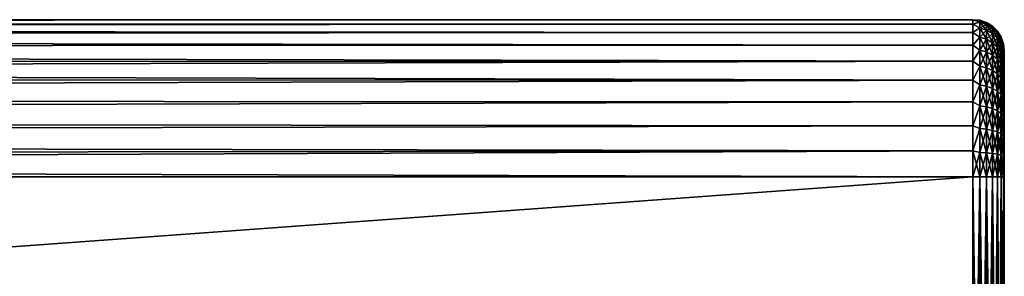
# Model space of a CAD drawing. Extents: x 0 to 500, y -78 to 1786.
# Tile 180 of 195: x 438 to 500, y 1419 to 1435. Entities that reach past the tile are written whole.
import ezdxf

# ---------------------------------------------------------------- set-up
doc = ezdxf.new("R2010")
doc.units = 0
doc.header["$LTSCALE"] = 52.148148
for name, color, linetype in [('133', 7, 'CONTINUOUS'), ('139', 7, 'CONTINUOUS'), ('140', 7, 'CONTINUOUS'), ('141', 7, 'CONTINUOUS'), ('147', 7, 'CONTINUOUS'), ('148', 7, 'CONTINUOUS'), ('149', 7, 'CONTINUOUS')]:
    doc.layers.add(name, color=color, linetype=linetype)

msp = doc.modelspace()

# ---------------------------------------------------------------- linework, layer by layer
at = {"layer": '133', "color": 7, "linetype": 'CONTINUOUS'}
for points in [[(500, 1433.2, 0), (500, 1433.17, 0.697), (500, 1433.17, -0.697), (500, 1433.2, 0)], [(500, 1433.17, 0.697), (500, 1433.078, 1.389), (500, 1433.17, -0.697), (500, 1433.17, 0.697)], [(500, 1433.17, -0.697), (500, 1433.078, 1.389), (500, 1433.078, -1.389), (500, 1433.17, -0.697)], [(500, 1433.078, 1.389), (500, 1432.927, 2.071), (500, 1433.078, -1.389), (500, 1433.078, 1.389)], [(500, 1433.078, -1.389), (500, 1432.927, 2.071), (500, 1432.927, -2.071), (500, 1433.078, -1.389)], [(500, 1432.927, 2.071), (500, 1432.718, 2.736), (500, 1432.927, -2.071), (500, 1432.927, 2.071)], [(500, 1432.927, -2.071), (500, 1432.718, 2.736), (500, 1432.718, -2.736), (500, 1432.927, -2.071)], [(500, 1432.718, 2.736), (500, 1432.45, 3.381), (500, 1432.718, -2.736), (500, 1432.718, 2.736)], [(500, 1432.718, -2.736), (500, 1432.45, 3.381), (500, 1432.45, -3.381), (500, 1432.718, -2.736)], [(500, 1432.45, 3.381), (500, 1432.128, 4), (500, 1432.45, -3.381), (500, 1432.45, 3.381)], [(500, 1432.45, -3.381), (500, 1432.128, 4), (500, 1432.128, -4), (500, 1432.45, -3.381)], [(500, 1432.128, 4), (500, 1431.753, 4.589), (500, 1432.128, -4), (500, 1432.128, 4)], [(500, 1432.128, -4), (500, 1431.753, 4.589), (500, 1431.753, -4.589), (500, 1432.128, -4)], [(500, 1431.753, 4.589), (500, 1431.328, 5.142), (500, 1431.753, -4.589), (500, 1431.753, 4.589)], [(500, 1431.753, -4.589), (500, 1431.328, 5.142), (500, 1431.328, -5.142), (500, 1431.753, -4.589)], [(500, 1431.328, 5.142), (500, 1430.857, 5.657), (500, 1431.328, -5.142), (500, 1431.328, 5.142)], [(500, 1431.328, -5.142), (500, 1430.857, 5.657), (500, 1430.857, -5.657), (500, 1431.328, -5.142)], [(500, 1430.857, 5.657), (500, 1430.342, 6.128), (500, 1430.857, -5.657), (500, 1430.857, 5.657)], [(500, 1430.857, -5.657), (500, 1430.342, 6.128), (500, 1430.342, -6.128), (500, 1430.857, -5.657)], [(500, 1430.342, 6.128), (500, 1429.789, 6.553), (500, 1430.342, -6.128), (500, 1430.342, 6.128)], [(500, 1430.342, -6.128), (500, 1429.789, 6.553), (500, 1429.789, -6.553), (500, 1430.342, -6.128)], [(500, 1429.789, 6.553), (500, 1429.2, 6.928), (500, 1429.789, -6.553), (500, 1429.789, 6.553)], [(500, 1429.789, -6.553), (500, 1429.2, 6.928), (500, 1429.2, -6.928), (500, 1429.789, -6.553)], [(500, 1429.2, 6.928), (500, 1428.581, 7.25), (500, 1429.2, -6.928), (500, 1429.2, 6.928)], [(500, 1429.2, -6.928), (500, 1428.581, 7.25), (500, 1428.581, -7.25), (500, 1429.2, -6.928)], [(500, 1428.581, 7.25), (500, 1427.936, 7.518), (500, 1428.581, -7.25), (500, 1428.581, 7.25)], [(500, 1428.581, -7.25), (500, 1427.936, 7.518), (500, 1427.936, -7.518), (500, 1428.581, -7.25)], [(500, 1427.936, 7.518), (500, 1427.271, 7.727), (500, 1427.936, -7.518), (500, 1427.936, 7.518)], [(500, 1427.936, -7.518), (500, 1427.271, 7.727), (500, 1427.271, -7.727), (500, 1427.936, -7.518)], [(500, 1427.271, 7.727), (500, 1426.589, 7.878), (500, 1427.271, -7.727), (500, 1427.271, 7.727)], [(500, 1427.271, -7.727), (500, 1426.589, 7.878), (500, 1426.589, -7.878), (500, 1427.271, -7.727)], [(500, 1426.589, 7.878), (500, 1425.897, 7.97), (500, 1426.589, -7.878), (500, 1426.589, 7.878)], [(500, 1426.589, -7.878), (500, 1425.897, 7.97), (500, 1425.897, -7.97), (500, 1426.589, -7.878)], [(500, 1425.897, 7.97), (500, 1425.2, 8), (500, 1425.897, -7.97), (500, 1425.897, 7.97)], [(500, 1425.897, -7.97), (500, 1425.2, 8), (500, 1425.2, -8), (500, 1425.897, -7.97)], [(500, 1395.2, 8), (500, 1395.2, -8), (500, 1425.2, -8), (500, 1395.2, 8)], [(500, 1425.2, 8), (500, 1395.2, 8), (500, 1425.2, -8), (500, 1425.2, 8)]]:
    msp.add_3dface(points, dxfattribs=at)
at = {"layer": '139', "color": 7, "linetype": 'CONTINUOUS'}
for points in [[(86.18, 1395.2, -10), (86.18, 1425.2, -10), (498, 1425.2, -10), (86.18, 1395.2, -10)], [(498, 1395.2, -10), (86.18, 1395.2, -10), (498, 1425.2, -10), (498, 1395.2, -10)]]:
    msp.add_3dface(points, dxfattribs=at)
at = {"layer": '140', "color": 7, "linetype": 'CONTINUOUS'}
for points in [[(89.655, 1434.674, -3.2), (89.876, 1435.013, -1.923), (498, 1434.894, -2.455), (89.655, 1434.674, -3.2)], [(89.876, 1435.013, 1.923), (89.655, 1434.674, 3.2), (498, 1434.894, 2.455), (89.876, 1435.013, 1.923)], [(498, 1434.358, -4.017), (89.655, 1434.674, -3.2), (498, 1434.894, -2.455), (498, 1434.358, -4.017)], [(498, 1434.894, 2.455), (89.655, 1434.674, 3.2), (498, 1434.358, 4.017), (498, 1434.894, 2.455)], [(89.876, 1435.013, -1.923), (89.986, 1435.179, -0.641), (498, 1435.166, -0.826), (89.876, 1435.013, -1.923)], [(89.986, 1435.179, 0.641), (89.876, 1435.013, 1.923), (498, 1435.166, 0.826), (89.986, 1435.179, 0.641)], [(498, 1434.894, -2.455), (89.876, 1435.013, -1.923), (498, 1435.166, -0.826), (498, 1434.894, -2.455)], [(498, 1435.166, 0.826), (89.876, 1435.013, 1.923), (498, 1434.894, 2.455), (498, 1435.166, 0.826)], [(89.986, 1435.179, -0.641), (89.986, 1435.179, 0.641), (498, 1435.166, -0.826), (89.986, 1435.179, -0.641)], [(498, 1435.166, -0.826), (89.986, 1435.179, 0.641), (498, 1435.166, 0.826), (498, 1435.166, -0.826)], [(89.321, 1434.149, -4.462), (89.655, 1434.674, -3.2), (498, 1434.358, -4.017), (89.321, 1434.149, -4.462)], [(89.655, 1434.674, 3.2), (89.321, 1434.149, 4.462), (498, 1434.358, 4.017), (89.655, 1434.674, 3.2)], [(498, 1433.572, -5.469), (89.321, 1434.149, -4.462), (498, 1434.358, -4.017), (498, 1433.572, -5.469)], [(498, 1434.358, 4.017), (89.321, 1434.149, 4.462), (498, 1433.572, 5.469), (498, 1434.358, 4.017)], [(88.879, 1433.424, -5.689), (89.321, 1434.149, -4.462), (498, 1433.572, -5.469), (88.879, 1433.424, -5.689)], [(89.321, 1434.149, 4.462), (88.879, 1433.424, 5.689), (498, 1433.572, 5.469), (89.321, 1434.149, 4.462)], [(88.348, 1432.492, -6.843), (88.879, 1433.424, -5.689), (498, 1432.557, -6.773), (88.348, 1432.492, -6.843)], [(88.879, 1433.424, 5.689), (88.348, 1432.492, 6.843), (498, 1432.557, 6.773), (88.879, 1433.424, 5.689)], [(498, 1432.557, -6.773), (88.879, 1433.424, -5.689), (498, 1433.572, -5.469), (498, 1432.557, -6.773)], [(498, 1433.572, 5.469), (88.879, 1433.424, 5.689), (498, 1432.557, 6.773), (498, 1433.572, 5.469)], [(88.348, 1432.492, 6.843), (87.772, 1431.374, 7.866), (498, 1432.557, 6.773), (88.348, 1432.492, 6.843)], [(498, 1432.557, 6.773), (87.772, 1431.374, 7.866), (498, 1431.342, 7.891), (498, 1432.557, 6.773)], [(87.772, 1431.374, -7.866), (88.348, 1432.492, -6.843), (498, 1431.342, -7.891), (87.772, 1431.374, -7.866)], [(498, 1431.342, -7.891), (88.348, 1432.492, -6.843), (498, 1432.557, -6.773), (498, 1431.342, -7.891)], [(87.22, 1430.132, -8.699), (87.772, 1431.374, -7.866), (498, 1431.342, -7.891), (87.22, 1430.132, -8.699)], [(87.772, 1431.374, 7.866), (87.22, 1430.132, 8.699), (498, 1431.342, 7.891), (87.772, 1431.374, 7.866)], [(498, 1429.959, -8.795), (87.22, 1430.132, -8.699), (498, 1431.342, -7.891), (498, 1429.959, -8.795)], [(498, 1431.342, 7.891), (87.22, 1430.132, 8.699), (498, 1429.959, 8.795), (498, 1431.342, 7.891)], [(86.762, 1428.853, -9.309), (87.22, 1430.132, -8.699), (498, 1429.959, -8.795), (86.762, 1428.853, -9.309)], [(87.22, 1430.132, 8.699), (86.762, 1428.853, 9.309), (498, 1429.959, 8.795), (87.22, 1430.132, 8.699)], [(498, 1428.447, -9.458), (86.762, 1428.853, -9.309), (498, 1429.959, -8.795), (498, 1428.447, -9.458)], [(498, 1429.959, 8.795), (86.762, 1428.853, 9.309), (498, 1428.447, 9.458), (498, 1429.959, 8.795)], [(86.435, 1427.599, -9.708), (86.762, 1428.853, -9.309), (498, 1428.447, -9.458), (86.435, 1427.599, -9.708)], [(86.762, 1428.853, 9.309), (86.435, 1427.599, 9.708), (498, 1428.447, 9.458), (86.762, 1428.853, 9.309)], [(498, 1426.846, -9.864), (86.435, 1427.599, -9.708), (498, 1428.447, -9.458), (498, 1426.846, -9.864)], [(498, 1428.447, 9.458), (86.435, 1427.599, 9.708), (498, 1426.846, 9.864), (498, 1428.447, 9.458)], [(86.243, 1426.386, -9.929), (86.435, 1427.599, -9.708), (498, 1426.846, -9.864), (86.243, 1426.386, -9.929)], [(86.435, 1427.599, 9.708), (86.243, 1426.386, 9.929), (498, 1426.846, 9.864), (86.435, 1427.599, 9.708)], [(86.243, 1426.386, 9.929), (86.18, 1425.2, 10), (498, 1426.846, 9.864), (86.243, 1426.386, 9.929)], [(498, 1426.846, 9.864), (86.18, 1425.2, 10), (498, 1425.2, 10), (498, 1426.846, 9.864)], [(498, 1425.2, -10), (86.243, 1426.386, -9.929), (498, 1426.846, -9.864), (498, 1425.2, -10)], [(86.18, 1425.2, -10), (86.243, 1426.386, -9.929), (498, 1425.2, -10), (86.18, 1425.2, -10)]]:
    msp.add_3dface(points, dxfattribs=at)
at = {"layer": '141', "color": 7, "linetype": 'CONTINUOUS'}
for points in [[(86.18, 1425.2, 10), (86.18, 1395.2, 10), (498, 1395.2, 10), (86.18, 1425.2, 10)], [(86.18, 1425.2, 10), (498, 1395.2, 10), (498, 1425.2, 10), (86.18, 1425.2, 10)]]:
    msp.add_3dface(points, dxfattribs=at)
at = {"layer": '147', "color": 7, "linetype": 'CONTINUOUS'}
for points in [[(498, 1425.2, 10), (498, 1395.2, 10), (498.445, 1395.2, 9.95), (498, 1425.2, 10)], [(498.445, 1425.2, 9.95), (498, 1425.2, 10), (498.445, 1395.2, 9.95), (498.445, 1425.2, 9.95)], [(498.868, 1425.2, 9.802), (498.445, 1425.2, 9.95), (498.868, 1395.2, 9.802), (498.868, 1425.2, 9.802)], [(498.868, 1395.2, 9.802), (498.445, 1425.2, 9.95), (498.445, 1395.2, 9.95), (498.868, 1395.2, 9.802)], [(499.248, 1425.2, 9.563), (498.868, 1425.2, 9.802), (499.248, 1395.2, 9.563), (499.248, 1425.2, 9.563)], [(499.248, 1395.2, 9.563), (498.868, 1425.2, 9.802), (498.868, 1395.2, 9.802), (499.248, 1395.2, 9.563)], [(499.565, 1425.2, 9.246), (499.248, 1425.2, 9.563), (499.565, 1395.2, 9.246), (499.565, 1425.2, 9.246)], [(499.565, 1395.2, 9.246), (499.248, 1425.2, 9.563), (499.248, 1395.2, 9.563), (499.565, 1395.2, 9.246)], [(499.803, 1425.2, 8.866), (499.565, 1425.2, 9.246), (499.803, 1395.2, 8.866), (499.803, 1425.2, 8.866)], [(499.803, 1395.2, 8.866), (499.565, 1425.2, 9.246), (499.565, 1395.2, 9.246), (499.803, 1395.2, 8.866)], [(499.95, 1425.2, 8.443), (499.803, 1425.2, 8.866), (499.95, 1395.2, 8.443), (499.95, 1425.2, 8.443)], [(499.95, 1395.2, 8.443), (499.803, 1425.2, 8.866), (499.803, 1395.2, 8.866), (499.95, 1395.2, 8.443)], [(500, 1395.2, 8), (500, 1425.2, 8), (499.95, 1425.2, 8.443), (500, 1395.2, 8)], [(500, 1395.2, 8), (499.95, 1425.2, 8.443), (499.95, 1395.2, 8.443), (500, 1395.2, 8)]]:
    msp.add_3dface(points, dxfattribs=at)
at = {"layer": '148', "color": 7, "linetype": 'CONTINUOUS'}
for points in [[(498, 1434.894, -2.455), (498, 1435.166, -0.826), (498.445, 1435.027, -1.557), (498, 1434.894, -2.455)], [(498, 1435.166, -0.826), (498, 1435.166, 0.826), (498.445, 1435.15), (498, 1435.166, -0.826)], [(498, 1435.166, -0.826), (498.445, 1435.15), (498.445, 1435.027, -1.557), (498, 1435.166, -0.826)], [(498, 1435.166, 0.826), (498, 1434.894, 2.455), (498.445, 1435.027, 1.557), (498, 1435.166, 0.826)], [(498, 1435.166, 0.826), (498.445, 1435.027, 1.557), (498.445, 1435.15), (498, 1435.166, 0.826)], [(498, 1434.894, -2.455), (498.445, 1435.027, -1.557), (498.445, 1434.663, -3.075), (498, 1434.894, -2.455)], [(498, 1434.894, 2.455), (498.445, 1434.663, 3.075), (498.445, 1435.027, 1.557), (498, 1434.894, 2.455)], [(498, 1434.358, -4.017), (498, 1434.894, -2.455), (498.445, 1434.663, -3.075), (498, 1434.358, -4.017)], [(498, 1434.894, 2.455), (498, 1434.358, 4.017), (498.445, 1434.663, 3.075), (498, 1434.894, 2.455)], [(498.868, 1435.002), (498.868, 1434.881, -1.533), (498.445, 1435.15), (498.868, 1435.002)], [(498.445, 1435.027, 1.557), (498.868, 1435.002), (498.445, 1435.15), (498.445, 1435.027, 1.557)], [(498.445, 1435.15), (498.868, 1434.881, -1.533), (498.445, 1435.027, -1.557), (498.445, 1435.15)], [(498.868, 1434.881, 1.533), (498.868, 1435.002), (498.445, 1435.027, 1.557), (498.868, 1434.881, 1.533)], [(498.445, 1434.663, 3.075), (498.868, 1434.881, 1.533), (498.445, 1435.027, 1.557), (498.445, 1434.663, 3.075)], [(498.868, 1434.881, -1.533), (498.868, 1434.522, -3.029), (498.445, 1435.027, -1.557), (498.868, 1434.881, -1.533)], [(498.445, 1435.027, -1.557), (498.868, 1434.522, -3.029), (498.445, 1434.663, -3.075), (498.445, 1435.027, -1.557)], [(498.868, 1434.522, 3.029), (498.868, 1434.881, 1.533), (498.445, 1434.663, 3.075), (498.868, 1434.522, 3.029)], [(499.248, 1434.763), (499.248, 1434.645, -1.496), (498.868, 1435.002), (499.248, 1434.763)], [(498.868, 1434.881, 1.533), (499.248, 1434.763), (498.868, 1435.002), (498.868, 1434.881, 1.533)], [(498.868, 1435.002), (499.248, 1434.645, -1.496), (498.868, 1434.881, -1.533), (498.868, 1435.002)], [(499.248, 1434.645, 1.496), (499.248, 1434.763), (498.868, 1434.881, 1.533), (499.248, 1434.645, 1.496)], [(498.868, 1434.522, 3.029), (499.248, 1434.645, 1.496), (498.868, 1434.881, 1.533), (498.868, 1434.522, 3.029)], [(499.248, 1434.645, -1.496), (499.248, 1434.295, -2.955), (498.868, 1434.881, -1.533), (499.248, 1434.645, -1.496)], [(498.868, 1434.881, -1.533), (499.248, 1434.295, -2.955), (498.868, 1434.522, -3.029), (498.868, 1434.881, -1.533)], [(498, 1434.358, -4.017), (498.445, 1434.663, -3.075), (498.445, 1434.065, -4.517), (498, 1434.358, -4.017)], [(498, 1434.358, 4.017), (498.445, 1434.065, 4.517), (498.445, 1434.663, 3.075), (498, 1434.358, 4.017)], [(498, 1433.572, -5.469), (498, 1434.358, -4.017), (498.445, 1434.065, -4.517), (498, 1433.572, -5.469)], [(498, 1434.358, 4.017), (498, 1433.572, 5.469), (498.445, 1434.065, 4.517), (498, 1434.358, 4.017)], [(498.445, 1434.065, 4.517), (498.868, 1434.522, 3.029), (498.445, 1434.663, 3.075), (498.445, 1434.065, 4.517)], [(498.868, 1434.522, -3.029), (498.868, 1433.933, -4.45), (498.445, 1434.663, -3.075), (498.868, 1434.522, -3.029)], [(498.445, 1434.663, -3.075), (498.868, 1433.933, -4.45), (498.445, 1434.065, -4.517), (498.445, 1434.663, -3.075)], [(498.868, 1433.933, 4.45), (498.868, 1434.522, 3.029), (498.445, 1434.065, 4.517), (498.868, 1433.933, 4.45)], [(499.248, 1434.295, 2.955), (499.248, 1434.645, 1.496), (498.868, 1434.522, 3.029), (499.248, 1434.295, 2.955)], [(498.868, 1433.933, 4.45), (499.248, 1434.295, 2.955), (498.868, 1434.522, 3.029), (498.868, 1433.933, 4.45)], [(499.248, 1434.295, -2.955), (499.248, 1433.721, -4.342), (498.868, 1434.522, -3.029), (499.248, 1434.295, -2.955)], [(498.868, 1434.522, -3.029), (499.248, 1433.721, -4.342), (498.868, 1433.933, -4.45), (498.868, 1434.522, -3.029)], [(499.248, 1433.721, 4.342), (499.248, 1434.295, 2.955), (498.868, 1433.933, 4.45), (499.248, 1433.721, 4.342)], [(499.565, 1434.446), (499.565, 1434.332, -1.446), (499.248, 1434.763), (499.565, 1434.446)], [(499.248, 1434.645, 1.496), (499.565, 1434.446), (499.248, 1434.763), (499.248, 1434.645, 1.496)], [(499.248, 1434.763), (499.565, 1434.332, -1.446), (499.248, 1434.645, -1.496), (499.248, 1434.763)], [(499.565, 1434.332, 1.446), (499.565, 1434.446), (499.248, 1434.645, 1.496), (499.565, 1434.332, 1.446)], [(499.248, 1434.295, 2.955), (499.565, 1434.332, 1.446), (499.248, 1434.645, 1.496), (499.248, 1434.295, 2.955)], [(499.565, 1434.332, -1.446), (499.565, 1433.993, -2.857), (499.248, 1434.645, -1.496), (499.565, 1434.332, -1.446)], [(499.248, 1434.645, -1.496), (499.565, 1433.993, -2.857), (499.248, 1434.295, -2.955), (499.248, 1434.645, -1.496)], [(499.565, 1433.993, 2.857), (499.565, 1434.332, 1.446), (499.248, 1434.295, 2.955), (499.565, 1433.993, 2.857)], [(499.248, 1433.721, 4.342), (499.565, 1433.993, 2.857), (499.248, 1434.295, 2.955), (499.248, 1433.721, 4.342)], [(499.565, 1433.993, -2.857), (499.565, 1433.438, -4.198), (499.248, 1434.295, -2.955), (499.565, 1433.993, -2.857)], [(499.248, 1434.295, -2.955), (499.565, 1433.438, -4.198), (499.248, 1433.721, -4.342), (499.248, 1434.295, -2.955)], [(499.803, 1434.066), (499.803, 1433.957, -1.387), (499.565, 1434.446), (499.803, 1434.066)], [(499.565, 1434.332, 1.446), (499.803, 1434.066), (499.565, 1434.446), (499.565, 1434.332, 1.446)], [(499.565, 1434.446), (499.803, 1433.957, -1.387), (499.565, 1434.332, -1.446), (499.565, 1434.446)], [(499.803, 1433.957, 1.387), (499.803, 1434.066), (499.565, 1434.332, 1.446), (499.803, 1433.957, 1.387)], [(499.565, 1433.993, 2.857), (499.803, 1433.957, 1.387), (499.565, 1434.332, 1.446), (499.565, 1433.993, 2.857)], [(499.803, 1433.957, -1.387), (499.803, 1433.632, -2.74), (499.565, 1434.332, -1.446), (499.803, 1433.957, -1.387)], [(499.565, 1434.332, -1.446), (499.803, 1433.632, -2.74), (499.565, 1433.993, -2.857), (499.565, 1434.332, -1.446)], [(498, 1433.572, -5.469), (498.445, 1434.065, -4.517), (498.445, 1433.25, -5.848), (498, 1433.572, -5.469)], [(498, 1433.572, 5.469), (498.445, 1433.25, 5.848), (498.445, 1434.065, 4.517), (498, 1433.572, 5.469)], [(498.445, 1433.25, 5.848), (498.868, 1433.933, 4.45), (498.445, 1434.065, 4.517), (498.445, 1433.25, 5.848)], [(498.868, 1433.933, -4.45), (498.868, 1433.13, -5.761), (498.445, 1434.065, -4.517), (498.868, 1433.933, -4.45)], [(498.445, 1434.065, -4.517), (498.868, 1433.13, -5.761), (498.445, 1433.25, -5.848), (498.445, 1434.065, -4.517)], [(498.868, 1433.13, 5.761), (498.868, 1433.933, 4.45), (498.445, 1433.25, 5.848), (498.868, 1433.13, 5.761)], [(498.868, 1433.13, 5.761), (499.248, 1433.721, 4.342), (498.868, 1433.933, 4.45), (498.868, 1433.13, 5.761)], [(499.248, 1433.721, -4.342), (499.248, 1432.937, -5.621), (498.868, 1433.933, -4.45), (499.248, 1433.721, -4.342)], [(498.868, 1433.933, -4.45), (499.248, 1432.937, -5.621), (498.868, 1433.13, -5.761), (498.868, 1433.933, -4.45)], [(499.248, 1432.937, 5.621), (499.248, 1433.721, 4.342), (498.868, 1433.13, 5.761), (499.248, 1432.937, 5.621)], [(499.565, 1433.438, 4.198), (499.565, 1433.993, 2.857), (499.248, 1433.721, 4.342), (499.565, 1433.438, 4.198)], [(499.248, 1432.937, 5.621), (499.565, 1433.438, 4.198), (499.248, 1433.721, 4.342), (499.248, 1432.937, 5.621)], [(499.565, 1433.438, -4.198), (499.565, 1432.68, -5.435), (499.248, 1433.721, -4.342), (499.565, 1433.438, -4.198)], [(499.248, 1433.721, -4.342), (499.565, 1432.68, -5.435), (499.248, 1432.937, -5.621), (499.248, 1433.721, -4.342)], [(499.803, 1433.632, 2.74), (499.803, 1433.957, 1.387), (499.565, 1433.993, 2.857), (499.803, 1433.632, 2.74)], [(499.565, 1433.438, 4.198), (499.803, 1433.632, 2.74), (499.565, 1433.993, 2.857), (499.565, 1433.438, 4.198)], [(499.803, 1433.632, -2.74), (499.803, 1433.1, -4.025), (499.565, 1433.993, -2.857), (499.803, 1433.632, -2.74)], [(499.565, 1433.993, -2.857), (499.803, 1433.1, -4.025), (499.565, 1433.438, -4.198), (499.565, 1433.993, -2.857)], [(499.803, 1433.1, 4.025), (499.803, 1433.632, 2.74), (499.565, 1433.438, 4.198), (499.803, 1433.1, 4.025)], [(499.95, 1433.643), (499.95, 1433.539, -1.321), (499.803, 1434.066), (499.95, 1433.643)], [(499.803, 1433.957, 1.387), (499.95, 1433.643), (499.803, 1434.066), (499.803, 1433.957, 1.387)], [(499.803, 1434.066), (499.95, 1433.539, -1.321), (499.803, 1433.957, -1.387), (499.803, 1434.066)], [(499.95, 1433.539, 1.321), (499.95, 1433.643), (499.803, 1433.957, 1.387), (499.95, 1433.539, 1.321)], [(499.803, 1433.632, 2.74), (499.95, 1433.539, 1.321), (499.803, 1433.957, 1.387), (499.803, 1433.632, 2.74)], [(499.95, 1433.539, -1.321), (499.95, 1433.23, -2.609), (499.803, 1433.957, -1.387), (499.95, 1433.539, -1.321)], [(499.803, 1433.957, -1.387), (499.95, 1433.23, -2.609), (499.803, 1433.632, -2.74), (499.803, 1433.957, -1.387)], [(499.95, 1433.23, 2.609), (499.95, 1433.539, 1.321), (499.803, 1433.632, 2.74), (499.95, 1433.23, 2.609)], [(499.803, 1433.1, 4.025), (499.95, 1433.23, 2.609), (499.803, 1433.632, 2.74), (499.803, 1433.1, 4.025)], [(499.95, 1433.23, -2.609), (499.95, 1432.723, -3.833), (499.803, 1433.632, -2.74), (499.95, 1433.23, -2.609)], [(499.803, 1433.632, -2.74), (499.95, 1432.723, -3.833), (499.803, 1433.1, -4.025), (499.803, 1433.632, -2.74)], [(500, 1433.2, 0), (500, 1433.17, -0.697), (499.95, 1433.643), (500, 1433.2, 0)], [(499.95, 1433.539, 1.321), (500, 1433.2, 0), (499.95, 1433.643), (499.95, 1433.539, 1.321)], [(499.95, 1433.643), (500, 1433.17, -0.697), (499.95, 1433.539, -1.321), (499.95, 1433.643)], [(498, 1432.557, -6.773), (498, 1433.572, -5.469), (498.445, 1433.25, -5.848), (498, 1432.557, -6.773)], [(498, 1433.572, 5.469), (498, 1432.557, 6.773), (498.445, 1433.25, 5.848), (498, 1433.572, 5.469)], [(498, 1432.557, -6.773), (498.445, 1433.25, -5.848), (498.445, 1432.236, -7.036), (498, 1432.557, -6.773)], [(498, 1432.557, 6.773), (498.445, 1432.236, 7.036), (498.445, 1433.25, 5.848), (498, 1432.557, 6.773)], [(498.445, 1432.236, 7.036), (498.868, 1433.13, 5.761), (498.445, 1433.25, 5.848), (498.445, 1432.236, 7.036)], [(498.868, 1433.13, -5.761), (498.868, 1432.131, -6.931), (498.445, 1433.25, -5.848), (498.868, 1433.13, -5.761)], [(498.445, 1433.25, -5.848), (498.868, 1432.131, -6.931), (498.445, 1432.236, -7.036), (498.445, 1433.25, -5.848)], [(498.868, 1432.131, 6.931), (498.868, 1433.13, 5.761), (498.445, 1432.236, 7.036), (498.868, 1432.131, 6.931)], [(498.868, 1432.131, 6.931), (499.248, 1432.937, 5.621), (498.868, 1433.13, 5.761), (498.868, 1432.131, 6.931)], [(499.248, 1432.937, -5.621), (499.248, 1431.962, -6.762), (498.868, 1433.13, -5.761), (499.248, 1432.937, -5.621)], [(498.868, 1433.13, -5.761), (499.248, 1431.962, -6.762), (498.868, 1432.131, -6.931), (498.868, 1433.13, -5.761)], [(499.565, 1432.68, 5.435), (499.565, 1433.438, 4.198), (499.248, 1432.937, 5.621), (499.565, 1432.68, 5.435)], [(499.565, 1432.68, 5.435), (499.803, 1433.1, 4.025), (499.565, 1433.438, 4.198), (499.565, 1432.68, 5.435)], [(499.803, 1433.1, -4.025), (499.803, 1432.373, -5.211), (499.565, 1433.438, -4.198), (499.803, 1433.1, -4.025)], [(499.565, 1433.438, -4.198), (499.803, 1432.373, -5.211), (499.565, 1432.68, -5.435), (499.565, 1433.438, -4.198)], [(499.803, 1432.373, 5.211), (499.803, 1433.1, 4.025), (499.565, 1432.68, 5.435), (499.803, 1432.373, 5.211)], [(499.95, 1432.723, 3.833), (499.95, 1433.23, 2.609), (499.803, 1433.1, 4.025), (499.95, 1432.723, 3.833)], [(499.803, 1432.373, 5.211), (499.95, 1432.723, 3.833), (499.803, 1433.1, 4.025), (499.803, 1432.373, 5.211)], [(499.95, 1432.723, -3.833), (499.95, 1432.03, -4.963), (499.803, 1433.1, -4.025), (499.95, 1432.723, -3.833)], [(499.803, 1433.1, -4.025), (499.95, 1432.03, -4.963), (499.803, 1432.373, -5.211), (499.803, 1433.1, -4.025)], [(500, 1433.078, 1.389), (500, 1433.17, 0.697), (499.95, 1433.539, 1.321), (500, 1433.078, 1.389)], [(499.95, 1433.23, 2.609), (500, 1433.078, 1.389), (499.95, 1433.539, 1.321), (499.95, 1433.23, 2.609)], [(500, 1433.17, 0.697), (500, 1433.2, 0), (499.95, 1433.539, 1.321), (500, 1433.17, 0.697)], [(500, 1433.17, -0.697), (500, 1433.078, -1.389), (499.95, 1433.539, -1.321), (500, 1433.17, -0.697)], [(500, 1433.078, -1.389), (500, 1432.927, -2.071), (499.95, 1433.539, -1.321), (500, 1433.078, -1.389)], [(499.95, 1433.539, -1.321), (500, 1432.927, -2.071), (499.95, 1433.23, -2.609), (499.95, 1433.539, -1.321)], [(500, 1432.718, 2.736), (500, 1432.927, 2.071), (499.95, 1433.23, 2.609), (500, 1432.718, 2.736)], [(499.95, 1432.723, 3.833), (500, 1432.718, 2.736), (499.95, 1433.23, 2.609), (499.95, 1432.723, 3.833)], [(500, 1432.927, 2.071), (500, 1433.078, 1.389), (499.95, 1433.23, 2.609), (500, 1432.927, 2.071)], [(500, 1432.927, -2.071), (500, 1432.718, -2.736), (499.95, 1433.23, -2.609), (500, 1432.927, -2.071)], [(500, 1432.718, -2.736), (500, 1432.45, -3.381), (499.95, 1433.23, -2.609), (500, 1432.718, -2.736)], [(499.95, 1433.23, -2.609), (500, 1432.45, -3.381), (499.95, 1432.723, -3.833), (499.95, 1433.23, -2.609)], [(498, 1431.342, -7.891), (498, 1432.557, -6.773), (498.445, 1432.236, -7.036), (498, 1431.342, -7.891)], [(498, 1432.557, 6.773), (498, 1431.342, 7.891), (498.445, 1432.236, 7.036), (498, 1432.557, 6.773)], [(499.248, 1431.962, 6.762), (499.248, 1432.937, 5.621), (498.868, 1432.131, 6.931), (499.248, 1431.962, 6.762)], [(499.248, 1431.962, 6.762), (499.565, 1432.68, 5.435), (499.248, 1432.937, 5.621), (499.248, 1431.962, 6.762)], [(499.565, 1432.68, -5.435), (499.565, 1431.738, -6.538), (499.248, 1432.937, -5.621), (499.565, 1432.68, -5.435)], [(499.248, 1432.937, -5.621), (499.565, 1431.738, -6.538), (499.248, 1431.962, -6.762), (499.248, 1432.937, -5.621)], [(499.565, 1431.738, 6.538), (499.565, 1432.68, 5.435), (499.248, 1431.962, 6.762), (499.565, 1431.738, 6.538)], [(499.565, 1431.738, 6.538), (499.803, 1432.373, 5.211), (499.565, 1432.68, 5.435), (499.565, 1431.738, 6.538)], [(499.803, 1432.373, -5.211), (499.803, 1431.469, -6.269), (499.565, 1432.68, -5.435), (499.803, 1432.373, -5.211)], [(499.565, 1432.68, -5.435), (499.803, 1431.469, -6.269), (499.565, 1431.738, -6.538), (499.565, 1432.68, -5.435)], [(499.95, 1432.03, 4.963), (499.95, 1432.723, 3.833), (499.803, 1432.373, 5.211), (499.95, 1432.03, 4.963)], [(500, 1432.128, 4), (500, 1432.45, 3.381), (499.95, 1432.723, 3.833), (500, 1432.128, 4)], [(499.95, 1432.03, 4.963), (500, 1432.128, 4), (499.95, 1432.723, 3.833), (499.95, 1432.03, 4.963)], [(500, 1432.45, 3.381), (500, 1432.718, 2.736), (499.95, 1432.723, 3.833), (500, 1432.45, 3.381)], [(500, 1432.45, -3.381), (500, 1432.128, -4), (499.95, 1432.723, -3.833), (500, 1432.45, -3.381)], [(500, 1432.128, -4), (500, 1431.753, -4.589), (499.95, 1432.723, -3.833), (500, 1432.128, -4)], [(499.95, 1432.723, -3.833), (500, 1431.753, -4.589), (499.95, 1432.03, -4.963), (499.95, 1432.723, -3.833)], [(498, 1431.342, -7.891), (498.445, 1432.236, -7.036), (498.445, 1431.048, -8.05), (498, 1431.342, -7.891)], [(498, 1431.342, 7.891), (498.445, 1431.048, 8.05), (498.445, 1432.236, 7.036), (498, 1431.342, 7.891)], [(498.445, 1431.048, 8.05), (498.868, 1432.131, 6.931), (498.445, 1432.236, 7.036), (498.445, 1431.048, 8.05)], [(498.868, 1432.131, -6.931), (498.868, 1430.961, -7.93), (498.445, 1432.236, -7.036), (498.868, 1432.131, -6.931)], [(498.445, 1432.236, -7.036), (498.868, 1430.961, -7.93), (498.445, 1431.048, -8.05), (498.445, 1432.236, -7.036)], [(498.868, 1430.961, 7.93), (498.868, 1432.131, 6.931), (498.445, 1431.048, 8.05), (498.868, 1430.961, 7.93)], [(498.868, 1430.961, 7.93), (499.248, 1431.962, 6.762), (498.868, 1432.131, 6.931), (498.868, 1430.961, 7.93)], [(499.248, 1431.962, -6.762), (499.248, 1430.821, -7.737), (498.868, 1432.131, -6.931), (499.248, 1431.962, -6.762)], [(498.868, 1432.131, -6.931), (499.248, 1430.821, -7.737), (498.868, 1430.961, -7.93), (498.868, 1432.131, -6.931)], [(499.248, 1430.821, 7.737), (499.248, 1431.962, 6.762), (498.868, 1430.961, 7.93), (499.248, 1430.821, 7.737)], [(499.248, 1430.821, 7.737), (499.565, 1431.738, 6.538), (499.248, 1431.962, 6.762), (499.248, 1430.821, 7.737)], [(499.565, 1431.738, -6.538), (499.565, 1430.635, -7.48), (499.248, 1431.962, -6.762), (499.565, 1431.738, -6.538)], [(499.248, 1431.962, -6.762), (499.565, 1430.635, -7.48), (499.248, 1430.821, -7.737), (499.248, 1431.962, -6.762)], [(499.803, 1431.469, 6.269), (499.803, 1432.373, 5.211), (499.565, 1431.738, 6.538), (499.803, 1431.469, 6.269)], [(499.803, 1431.469, 6.269), (499.95, 1432.03, 4.963), (499.803, 1432.373, 5.211), (499.803, 1431.469, 6.269)], [(499.95, 1432.03, -4.963), (499.95, 1431.17, -5.97), (499.803, 1432.373, -5.211), (499.95, 1432.03, -4.963)], [(499.803, 1432.373, -5.211), (499.95, 1431.17, -5.97), (499.803, 1431.469, -6.269), (499.803, 1432.373, -5.211)], [(499.95, 1431.17, 5.97), (499.95, 1432.03, 4.963), (499.803, 1431.469, 6.269), (499.95, 1431.17, 5.97)], [(500, 1431.753, 4.589), (500, 1432.128, 4), (499.95, 1432.03, 4.963), (500, 1431.753, 4.589)], [(500, 1431.328, 5.142), (500, 1431.753, 4.589), (499.95, 1432.03, 4.963), (500, 1431.328, 5.142)], [(499.95, 1431.17, 5.97), (500, 1431.328, 5.142), (499.95, 1432.03, 4.963), (499.95, 1431.17, 5.97)], [(500, 1431.753, -4.589), (500, 1431.328, -5.142), (499.95, 1432.03, -4.963), (500, 1431.753, -4.589)], [(500, 1431.328, -5.142), (500, 1430.857, -5.657), (499.95, 1432.03, -4.963), (500, 1431.328, -5.142)], [(499.95, 1432.03, -4.963), (500, 1430.857, -5.657), (499.95, 1431.17, -5.97), (499.95, 1432.03, -4.963)], [(498, 1429.959, -8.795), (498, 1431.342, -7.891), (498.445, 1431.048, -8.05), (498, 1429.959, -8.795)], [(498, 1431.342, 7.891), (498, 1429.959, 8.795), (498.445, 1431.048, 8.05), (498, 1431.342, 7.891)], [(499.565, 1430.635, 7.48), (499.565, 1431.738, 6.538), (499.248, 1430.821, 7.737), (499.565, 1430.635, 7.48)], [(499.565, 1430.635, 7.48), (499.803, 1431.469, 6.269), (499.565, 1431.738, 6.538), (499.565, 1430.635, 7.48)], [(499.803, 1431.469, -6.269), (499.803, 1430.411, -7.173), (499.565, 1431.738, -6.538), (499.803, 1431.469, -6.269)], [(499.565, 1431.738, -6.538), (499.803, 1430.411, -7.173), (499.565, 1430.635, -7.48), (499.565, 1431.738, -6.538)], [(499.803, 1430.411, 7.173), (499.803, 1431.469, 6.269), (499.565, 1430.635, 7.48), (499.803, 1430.411, 7.173)], [(499.803, 1430.411, 7.173), (499.95, 1431.17, 5.97), (499.803, 1431.469, 6.269), (499.803, 1430.411, 7.173)], [(499.95, 1431.17, -5.97), (499.95, 1430.163, -6.83), (499.803, 1431.469, -6.269), (499.95, 1431.17, -5.97)], [(499.803, 1431.469, -6.269), (499.95, 1430.163, -6.83), (499.803, 1430.411, -7.173), (499.803, 1431.469, -6.269)], [(499.95, 1430.163, 6.83), (499.95, 1431.17, 5.97), (499.803, 1430.411, 7.173), (499.95, 1430.163, 6.83)], [(500, 1430.857, 5.657), (500, 1431.328, 5.142), (499.95, 1431.17, 5.97), (500, 1430.857, 5.657)], [(499.95, 1430.163, 6.83), (500, 1430.857, 5.657), (499.95, 1431.17, 5.97), (499.95, 1430.163, 6.83)], [(500, 1430.857, -5.657), (500, 1430.342, -6.128), (499.95, 1431.17, -5.97), (500, 1430.857, -5.657)], [(499.95, 1431.17, -5.97), (500, 1430.342, -6.128), (499.95, 1430.163, -6.83), (499.95, 1431.17, -5.97)], [(498, 1429.959, -8.795), (498.445, 1431.048, -8.05), (498.445, 1429.717, -8.865), (498, 1429.959, -8.795)], [(498, 1429.959, 8.795), (498.445, 1429.717, 8.865), (498.445, 1431.048, 8.05), (498, 1429.959, 8.795)], [(498.445, 1429.717, 8.865), (498.868, 1430.961, 7.93), (498.445, 1431.048, 8.05), (498.445, 1429.717, 8.865)], [(498.868, 1430.961, -7.93), (498.868, 1429.65, -8.733), (498.445, 1431.048, -8.05), (498.868, 1430.961, -7.93)], [(498.445, 1431.048, -8.05), (498.868, 1429.65, -8.733), (498.445, 1429.717, -8.865), (498.445, 1431.048, -8.05)], [(498.868, 1429.65, 8.733), (498.868, 1430.961, 7.93), (498.445, 1429.717, 8.865), (498.868, 1429.65, 8.733)], [(498.868, 1429.65, 8.733), (499.248, 1430.821, 7.737), (498.868, 1430.961, 7.93), (498.868, 1429.65, 8.733)], [(499.248, 1430.821, -7.737), (499.248, 1429.542, -8.521), (498.868, 1430.961, -7.93), (499.248, 1430.821, -7.737)], [(498.868, 1430.961, -7.93), (499.248, 1429.542, -8.521), (498.868, 1429.65, -8.733), (498.868, 1430.961, -7.93)], [(499.248, 1429.542, 8.521), (499.248, 1430.821, 7.737), (498.868, 1429.65, 8.733), (499.248, 1429.542, 8.521)], [(499.248, 1429.542, 8.521), (499.565, 1430.635, 7.48), (499.248, 1430.821, 7.737), (499.248, 1429.542, 8.521)], [(499.565, 1430.635, -7.48), (499.565, 1429.398, -8.238), (499.248, 1430.821, -7.737), (499.565, 1430.635, -7.48)], [(499.248, 1430.821, -7.737), (499.565, 1429.398, -8.238), (499.248, 1429.542, -8.521), (499.248, 1430.821, -7.737)], [(499.565, 1429.398, 8.238), (499.565, 1430.635, 7.48), (499.248, 1429.542, 8.521), (499.565, 1429.398, 8.238)], [(499.565, 1429.398, 8.238), (499.803, 1430.411, 7.173), (499.565, 1430.635, 7.48), (499.565, 1429.398, 8.238)], [(499.803, 1430.411, -7.173), (499.803, 1429.225, -7.9), (499.565, 1430.635, -7.48), (499.803, 1430.411, -7.173)], [(499.565, 1430.635, -7.48), (499.803, 1429.225, -7.9), (499.565, 1429.398, -8.238), (499.565, 1430.635, -7.48)], [(500, 1430.342, 6.128), (500, 1430.857, 5.657), (499.95, 1430.163, 6.83), (500, 1430.342, 6.128)], [(498, 1428.447, -9.458), (498, 1429.959, -8.795), (498.445, 1429.717, -8.865), (498, 1428.447, -9.458)], [(498, 1429.959, 8.795), (498, 1428.447, 9.458), (498.445, 1429.717, 8.865), (498, 1429.959, 8.795)], [(499.803, 1429.225, 7.9), (499.803, 1430.411, 7.173), (499.565, 1429.398, 8.238), (499.803, 1429.225, 7.9)], [(499.803, 1429.225, 7.9), (499.95, 1430.163, 6.83), (499.803, 1430.411, 7.173), (499.803, 1429.225, 7.9)], [(499.95, 1430.163, -6.83), (499.95, 1429.033, -7.523), (499.803, 1430.411, -7.173), (499.95, 1430.163, -6.83)], [(499.803, 1430.411, -7.173), (499.95, 1429.033, -7.523), (499.803, 1429.225, -7.9), (499.803, 1430.411, -7.173)], [(499.95, 1429.033, 7.523), (499.95, 1430.163, 6.83), (499.803, 1429.225, 7.9), (499.95, 1429.033, 7.523)], [(500, 1429.789, 6.553), (500, 1430.342, 6.128), (499.95, 1430.163, 6.83), (500, 1429.789, 6.553)], [(500, 1430.342, -6.128), (500, 1429.789, -6.553), (499.95, 1430.163, -6.83), (500, 1430.342, -6.128)], [(499.95, 1429.033, 7.523), (500, 1429.789, 6.553), (499.95, 1430.163, 6.83), (499.95, 1429.033, 7.523)], [(500, 1429.789, -6.553), (500, 1429.2, -6.928), (499.95, 1430.163, -6.83), (500, 1429.789, -6.553)], [(499.95, 1430.163, -6.83), (500, 1429.2, -6.928), (499.95, 1429.033, -7.523), (499.95, 1430.163, -6.83)], [(498, 1428.447, -9.458), (498.445, 1429.717, -8.865), (498.445, 1428.275, -9.463), (498, 1428.447, -9.458)], [(498, 1428.447, 9.458), (498.445, 1428.275, 9.463), (498.445, 1429.717, 8.865), (498, 1428.447, 9.458)], [(498.445, 1428.275, 9.463), (498.868, 1429.65, 8.733), (498.445, 1429.717, 8.865), (498.445, 1428.275, 9.463)], [(498.868, 1429.65, -8.733), (498.868, 1428.229, -9.322), (498.445, 1429.717, -8.865), (498.868, 1429.65, -8.733)], [(498.445, 1429.717, -8.865), (498.868, 1428.229, -9.322), (498.445, 1428.275, -9.463), (498.445, 1429.717, -8.865)], [(498.868, 1428.229, 9.322), (498.868, 1429.65, 8.733), (498.445, 1428.275, 9.463), (498.868, 1428.229, 9.322)], [(498.868, 1428.229, 9.322), (499.248, 1429.542, 8.521), (498.868, 1429.65, 8.733), (498.868, 1428.229, 9.322)], [(499.248, 1429.542, -8.521), (499.248, 1428.155, -9.095), (498.868, 1429.65, -8.733), (499.248, 1429.542, -8.521)], [(498.868, 1429.65, -8.733), (499.248, 1428.155, -9.095), (498.868, 1428.229, -9.322), (498.868, 1429.65, -8.733)], [(499.248, 1428.155, 9.095), (499.248, 1429.542, 8.521), (498.868, 1428.229, 9.322), (499.248, 1428.155, 9.095)], [(499.248, 1428.155, 9.095), (499.565, 1429.398, 8.238), (499.248, 1429.542, 8.521), (499.248, 1428.155, 9.095)], [(499.565, 1429.398, -8.238), (499.565, 1428.057, -8.793), (499.248, 1429.542, -8.521), (499.565, 1429.398, -8.238)], [(499.248, 1429.542, -8.521), (499.565, 1428.057, -8.793), (499.248, 1428.155, -9.095), (499.248, 1429.542, -8.521)], [(499.565, 1428.057, 8.793), (499.565, 1429.398, 8.238), (499.248, 1428.155, 9.095), (499.565, 1428.057, 8.793)], [(499.565, 1428.057, 8.793), (499.803, 1429.225, 7.9), (499.565, 1429.398, 8.238), (499.565, 1428.057, 8.793)], [(499.803, 1429.225, -7.9), (499.803, 1427.94, -8.432), (499.565, 1429.398, -8.238), (499.803, 1429.225, -7.9)], [(499.565, 1429.398, -8.238), (499.803, 1427.94, -8.432), (499.565, 1428.057, -8.793), (499.565, 1429.398, -8.238)], [(500, 1429.2, 6.928), (500, 1429.789, 6.553), (499.95, 1429.033, 7.523), (500, 1429.2, 6.928)], [(499.803, 1427.94, 8.432), (499.803, 1429.225, 7.9), (499.565, 1428.057, 8.793), (499.803, 1427.94, 8.432)], [(499.803, 1427.94, 8.432), (499.95, 1429.033, 7.523), (499.803, 1429.225, 7.9), (499.803, 1427.94, 8.432)], [(499.95, 1429.033, -7.523), (499.95, 1427.809, -8.03), (499.803, 1429.225, -7.9), (499.95, 1429.033, -7.523)], [(499.803, 1429.225, -7.9), (499.95, 1427.809, -8.03), (499.803, 1427.94, -8.432), (499.803, 1429.225, -7.9)], [(499.95, 1427.809, 8.03), (499.95, 1429.033, 7.523), (499.803, 1427.94, 8.432), (499.95, 1427.809, 8.03)], [(500, 1428.581, 7.25), (500, 1429.2, 6.928), (499.95, 1429.033, 7.523), (500, 1428.581, 7.25)], [(500, 1429.2, -6.928), (500, 1428.581, -7.25), (499.95, 1429.033, -7.523), (500, 1429.2, -6.928)], [(499.95, 1427.809, 8.03), (500, 1428.581, 7.25), (499.95, 1429.033, 7.523), (499.95, 1427.809, 8.03)], [(500, 1428.581, -7.25), (500, 1427.936, -7.518), (499.95, 1429.033, -7.523), (500, 1428.581, -7.25)], [(499.95, 1429.033, -7.523), (500, 1427.936, -7.518), (499.95, 1427.809, -8.03), (499.95, 1429.033, -7.523)], [(498, 1426.846, -9.864), (498, 1428.447, -9.458), (498.445, 1428.275, -9.463), (498, 1426.846, -9.864)], [(498, 1428.447, 9.458), (498, 1426.846, 9.864), (498.445, 1428.275, 9.463), (498, 1428.447, 9.458)], [(498, 1426.846, -9.864), (498.445, 1428.275, -9.463), (498.445, 1426.757, -9.827), (498, 1426.846, -9.864)], [(498, 1426.846, 9.864), (498.445, 1426.757, 9.827), (498.445, 1428.275, 9.463), (498, 1426.846, 9.864)], [(498.445, 1426.757, 9.827), (498.868, 1428.229, 9.322), (498.445, 1428.275, 9.463), (498.445, 1426.757, 9.827)], [(498.868, 1428.229, -9.322), (498.868, 1426.733, -9.681), (498.445, 1428.275, -9.463), (498.868, 1428.229, -9.322)], [(498.445, 1428.275, -9.463), (498.868, 1426.733, -9.681), (498.445, 1426.757, -9.827), (498.445, 1428.275, -9.463)], [(498.868, 1426.733, 9.681), (498.868, 1428.229, 9.322), (498.445, 1426.757, 9.827), (498.868, 1426.733, 9.681)], [(498.868, 1426.733, 9.681), (499.248, 1428.155, 9.095), (498.868, 1428.229, 9.322), (498.868, 1426.733, 9.681)], [(499.248, 1428.155, -9.095), (499.248, 1426.696, -9.445), (498.868, 1428.229, -9.322), (499.248, 1428.155, -9.095)], [(498.868, 1428.229, -9.322), (499.248, 1426.696, -9.445), (498.868, 1426.733, -9.681), (498.868, 1428.229, -9.322)], [(499.248, 1426.696, 9.445), (499.248, 1428.155, 9.095), (498.868, 1426.733, 9.681), (499.248, 1426.696, 9.445)], [(499.248, 1426.696, 9.445), (499.565, 1428.057, 8.793), (499.248, 1428.155, 9.095), (499.248, 1426.696, 9.445)], [(499.565, 1428.057, -8.793), (499.565, 1426.646, -9.132), (499.248, 1428.155, -9.095), (499.565, 1428.057, -8.793)], [(499.248, 1428.155, -9.095), (499.565, 1426.646, -9.132), (499.248, 1426.696, -9.445), (499.248, 1428.155, -9.095)], [(499.565, 1426.646, 9.132), (499.565, 1428.057, 8.793), (499.248, 1426.696, 9.445), (499.565, 1426.646, 9.132)], [(499.565, 1426.646, 9.132), (499.803, 1427.94, 8.432), (499.565, 1428.057, 8.793), (499.565, 1426.646, 9.132)], [(499.803, 1427.94, -8.432), (499.803, 1426.587, -8.757), (499.565, 1428.057, -8.793), (499.803, 1427.94, -8.432)], [(499.565, 1428.057, -8.793), (499.803, 1426.587, -8.757), (499.565, 1426.646, -9.132), (499.565, 1428.057, -8.793)], [(500, 1427.936, 7.518), (500, 1428.581, 7.25), (499.95, 1427.809, 8.03), (500, 1427.936, 7.518)], [(499.803, 1426.587, 8.757), (499.803, 1427.94, 8.432), (499.565, 1426.646, 9.132), (499.803, 1426.587, 8.757)], [(499.803, 1426.587, 8.757), (499.95, 1427.809, 8.03), (499.803, 1427.94, 8.432), (499.803, 1426.587, 8.757)], [(499.95, 1427.809, -8.03), (499.95, 1426.521, -8.339), (499.803, 1427.94, -8.432), (499.95, 1427.809, -8.03)], [(499.803, 1427.94, -8.432), (499.95, 1426.521, -8.339), (499.803, 1426.587, -8.757), (499.803, 1427.94, -8.432)], [(499.95, 1426.521, 8.339), (499.95, 1427.809, 8.03), (499.803, 1426.587, 8.757), (499.95, 1426.521, 8.339)], [(500, 1427.271, 7.727), (500, 1427.936, 7.518), (499.95, 1427.809, 8.03), (500, 1427.271, 7.727)], [(500, 1427.936, -7.518), (500, 1427.271, -7.727), (499.95, 1427.809, -8.03), (500, 1427.936, -7.518)], [(499.95, 1426.521, 8.339), (500, 1427.271, 7.727), (499.95, 1427.809, 8.03), (499.95, 1426.521, 8.339)], [(500, 1427.271, -7.727), (500, 1426.589, -7.878), (499.95, 1427.809, -8.03), (500, 1427.271, -7.727)], [(499.95, 1427.809, -8.03), (500, 1426.589, -7.878), (499.95, 1426.521, -8.339), (499.95, 1427.809, -8.03)], [(498, 1425.2, -10), (498, 1426.846, -9.864), (498.445, 1425.2, -9.95), (498, 1425.2, -10)], [(498.445, 1425.2, -9.95), (498, 1426.846, -9.864), (498.445, 1426.757, -9.827), (498.445, 1425.2, -9.95)], [(498, 1426.846, 9.864), (498, 1425.2, 10), (498.445, 1426.757, 9.827), (498, 1426.846, 9.864)], [(498, 1425.2, 10), (498.445, 1425.2, 9.95), (498.445, 1426.757, 9.827), (498, 1425.2, 10)], [(498.868, 1425.2, -9.802), (498.445, 1425.2, -9.95), (498.445, 1426.757, -9.827), (498.868, 1425.2, -9.802)], [(498.868, 1426.733, -9.681), (498.868, 1425.2, -9.802), (498.445, 1426.757, -9.827), (498.868, 1426.733, -9.681)], [(498.445, 1425.2, 9.95), (498.868, 1426.733, 9.681), (498.445, 1426.757, 9.827), (498.445, 1425.2, 9.95)], [(500, 1426.589, 7.878), (500, 1427.271, 7.727), (499.95, 1426.521, 8.339), (500, 1426.589, 7.878)], [(498.868, 1425.2, 9.802), (498.868, 1426.733, 9.681), (498.445, 1425.2, 9.95), (498.868, 1425.2, 9.802)], [(499.248, 1425.2, -9.563), (498.868, 1425.2, -9.802), (498.868, 1426.733, -9.681), (499.248, 1425.2, -9.563)], [(499.248, 1426.696, -9.445), (499.248, 1425.2, -9.563), (498.868, 1426.733, -9.681), (499.248, 1426.696, -9.445)], [(498.868, 1425.2, 9.802), (499.248, 1426.696, 9.445), (498.868, 1426.733, 9.681), (498.868, 1425.2, 9.802)], [(499.248, 1425.2, 9.563), (499.248, 1426.696, 9.445), (498.868, 1425.2, 9.802), (499.248, 1425.2, 9.563)], [(499.565, 1425.2, -9.246), (499.248, 1425.2, -9.563), (499.248, 1426.696, -9.445), (499.565, 1425.2, -9.246)], [(499.565, 1426.646, -9.132), (499.565, 1425.2, -9.246), (499.248, 1426.696, -9.445), (499.565, 1426.646, -9.132)], [(499.248, 1425.2, 9.563), (499.565, 1426.646, 9.132), (499.248, 1426.696, 9.445), (499.248, 1425.2, 9.563)], [(499.565, 1425.2, 9.246), (499.565, 1426.646, 9.132), (499.248, 1425.2, 9.563), (499.565, 1425.2, 9.246)], [(499.803, 1425.2, -8.866), (499.565, 1425.2, -9.246), (499.565, 1426.646, -9.132), (499.803, 1425.2, -8.866)], [(499.803, 1426.587, -8.757), (499.803, 1425.2, -8.866), (499.565, 1426.646, -9.132), (499.803, 1426.587, -8.757)], [(499.565, 1425.2, 9.246), (499.803, 1426.587, 8.757), (499.565, 1426.646, 9.132), (499.565, 1425.2, 9.246)], [(499.803, 1425.2, 8.866), (499.803, 1426.587, 8.757), (499.565, 1425.2, 9.246), (499.803, 1425.2, 8.866)], [(499.95, 1425.2, -8.443), (499.803, 1425.2, -8.866), (499.803, 1426.587, -8.757), (499.95, 1425.2, -8.443)], [(499.95, 1426.521, -8.339), (499.95, 1425.2, -8.443), (499.803, 1426.587, -8.757), (499.95, 1426.521, -8.339)], [(499.803, 1425.2, 8.866), (499.95, 1426.521, 8.339), (499.803, 1426.587, 8.757), (499.803, 1425.2, 8.866)], [(499.95, 1425.2, 8.443), (499.95, 1426.521, 8.339), (499.803, 1425.2, 8.866), (499.95, 1425.2, 8.443)], [(500, 1425.897, 7.97), (500, 1426.589, 7.878), (499.95, 1426.521, 8.339), (500, 1425.897, 7.97)], [(500, 1426.589, -7.878), (500, 1425.897, -7.97), (499.95, 1426.521, -8.339), (500, 1426.589, -7.878)], [(499.95, 1425.2, 8.443), (500, 1425.897, 7.97), (499.95, 1426.521, 8.339), (499.95, 1425.2, 8.443)], [(500, 1425.897, -7.97), (500, 1425.2, -8), (499.95, 1426.521, -8.339), (500, 1425.897, -7.97)], [(500, 1425.2, -8), (499.95, 1425.2, -8.443), (499.95, 1426.521, -8.339), (500, 1425.2, -8)], [(500, 1425.2, 8), (500, 1425.897, 7.97), (499.95, 1425.2, 8.443), (500, 1425.2, 8)]]:
    msp.add_3dface(points, dxfattribs=at)
at = {"layer": '149', "color": 7, "linetype": 'CONTINUOUS'}
for points in [[(498, 1395.2, -10), (498, 1425.2, -10), (498.445, 1425.2, -9.95), (498, 1395.2, -10)], [(498, 1395.2, -10), (498.445, 1425.2, -9.95), (498.445, 1395.2, -9.95), (498, 1395.2, -10)], [(498.445, 1425.2, -9.95), (498.868, 1425.2, -9.802), (498.445, 1395.2, -9.95), (498.445, 1425.2, -9.95)], [(498.445, 1395.2, -9.95), (498.868, 1425.2, -9.802), (498.868, 1395.2, -9.802), (498.445, 1395.2, -9.95)], [(498.868, 1425.2, -9.802), (499.248, 1425.2, -9.563), (498.868, 1395.2, -9.802), (498.868, 1425.2, -9.802)], [(498.868, 1395.2, -9.802), (499.248, 1425.2, -9.563), (499.248, 1395.2, -9.563), (498.868, 1395.2, -9.802)], [(499.248, 1425.2, -9.563), (499.565, 1425.2, -9.246), (499.248, 1395.2, -9.563), (499.248, 1425.2, -9.563)], [(499.248, 1395.2, -9.563), (499.565, 1425.2, -9.246), (499.565, 1395.2, -9.246), (499.248, 1395.2, -9.563)], [(499.565, 1425.2, -9.246), (499.803, 1425.2, -8.866), (499.565, 1395.2, -9.246), (499.565, 1425.2, -9.246)], [(499.565, 1395.2, -9.246), (499.803, 1425.2, -8.866), (499.803, 1395.2, -8.866), (499.565, 1395.2, -9.246)], [(499.803, 1425.2, -8.866), (499.95, 1425.2, -8.443), (499.803, 1395.2, -8.866), (499.803, 1425.2, -8.866)], [(499.803, 1395.2, -8.866), (499.95, 1425.2, -8.443), (499.95, 1395.2, -8.443), (499.803, 1395.2, -8.866)], [(500, 1425.2, -8), (500, 1395.2, -8), (499.95, 1395.2, -8.443), (500, 1425.2, -8)], [(499.95, 1425.2, -8.443), (500, 1425.2, -8), (499.95, 1395.2, -8.443), (499.95, 1425.2, -8.443)]]:
    msp.add_3dface(points, dxfattribs=at)

doc.saveas('drawing.dxf')
